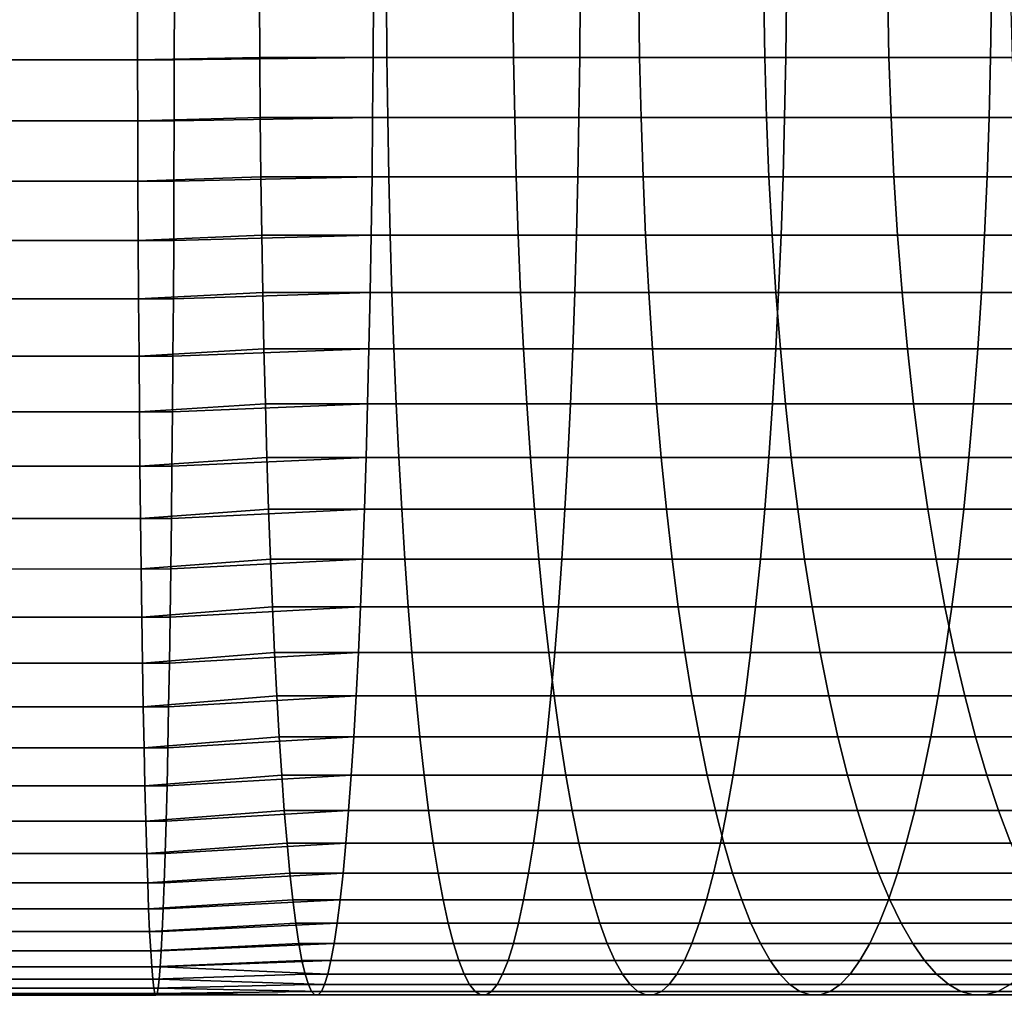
# Model space of a CAD drawing. Header units: metres. Extents: x -244 to 24, y -123 to 0.
# Tile 98 of 146: x -51 to -40, y -41 to -30. Entities that reach past the tile are written whole.
import ezdxf

# ---------------------------------------------------------------- set-up
doc = ezdxf.new("R2010")
doc.units = ezdxf.units.M
doc.layers.add('solid_10_231_103_000', color=7, linetype='CONTINUOUS')

msp = doc.modelspace()

# ---------------------------------------------------------------- linework, layer by layer
at = {"layer": 'solid_10_231_103_000'}
for points in [[(-135.208008, -30.39323, 200.331894), (-135.209076, -29.697411, 200.271011), (-49.336452, -29.697739, 198.772125), (-49.335392, -30.393114, 198.832962)], [(-134.790924, -29.697411, 224.226807), (-134.791992, -30.39323, 224.165924), (-48.919369, -30.393114, 222.667038), (-48.918304, -29.697739, 222.727875)], [(-49.335392, -30.393114, 198.832962), (-49.336452, -29.697739, 198.772125), (-47.953175, -29.685066, 198.722046), (-47.950016, -30.367897, 198.780609)], [(-48.919369, -30.393114, 222.667038), (-46.666374, -30.367897, 222.5896), (-46.663216, -29.685066, 222.648163), (-48.918304, -29.697739, 222.727875)], [(-47.950016, -30.367897, 198.780609), (-47.953175, -29.685066, 198.722046), (-46.515217, -29.685066, 198.617142), (-46.509842, -30.367897, 198.675552)], [(-46.663216, -29.685066, 222.648163), (-46.666374, -30.367897, 222.5896), (-44.324398, -30.367897, 222.418747), (-44.319023, -29.685066, 222.477142)], [(-46.509842, -30.367897, 198.675552), (-46.515217, -29.685066, 198.617142), (-45.082272, -29.685066, 198.457794), (-45.074684, -30.367897, 198.515945)], [(-45.074684, -30.367897, 198.515945), (-45.082272, -29.685066, 198.457794), (-43.656395, -29.685066, 198.244232), (-43.64661, -30.367897, 198.302063)], [(-44.319023, -29.685066, 222.477142), (-44.324398, -30.367897, 222.418747), (-41.990585, -30.367897, 222.15921), (-41.982998, -29.685066, 222.217361)], [(-43.64661, -30.367897, 198.302063), (-43.656395, -29.685066, 198.244232), (-42.239643, -29.685066, 197.976761), (-42.227673, -30.367897, 198.03418)], [(-42.227673, -30.367897, 198.03418), (-42.239643, -29.685066, 197.976761), (-40.834053, -29.685066, 197.655762), (-40.819912, -30.367897, 197.712677)], [(-41.982998, -29.685066, 222.217361), (-41.990585, -30.367897, 222.15921), (-39.668289, -30.367897, 221.811386), (-39.658504, -29.685066, 221.869217)], [(-40.819912, -30.367897, 197.712677), (-40.834053, -29.685066, 197.655762), (-39.441643, -29.685066, 197.281708), (-39.425354, -30.367897, 197.338043)], [(-39.658504, -29.685066, 221.869217), (-39.668289, -30.367897, 221.811386), (-37.360851, -30.367897, 221.375748), (-37.348881, -29.685066, 221.433167)], [(-135.206253, -31.084146, 200.43309), (-135.208008, -30.39323, 200.331894), (-49.335392, -30.393114, 198.832962), (-49.333626, -31.083778, 198.934113)], [(-134.793747, -31.084146, 224.064743), (-48.921131, -31.083778, 222.565887), (-48.919369, -30.393114, 222.667038), (-134.791992, -30.39323, 224.165924)], [(-49.333626, -31.083778, 198.934113), (-49.335392, -30.393114, 198.832962), (-47.950016, -30.367897, 198.780609), (-47.944767, -31.046267, 198.878006)], [(-48.921131, -31.083778, 222.565887), (-46.671623, -31.046267, 222.492203), (-46.666374, -30.367897, 222.5896), (-48.919369, -30.393114, 222.667038)], [(-47.944767, -31.046267, 198.878006), (-47.950016, -30.367897, 198.780609), (-46.509842, -30.367897, 198.675552), (-46.5009, -31.046267, 198.772675)], [(-46.666374, -30.367897, 222.5896), (-46.671623, -31.046267, 222.492203), (-44.333336, -31.046267, 222.321625), (-44.324398, -30.367897, 222.418747)], [(-46.5009, -31.046267, 198.772675), (-46.509842, -30.367897, 198.675552), (-45.074684, -30.367897, 198.515945), (-45.062069, -31.046267, 198.612671)], [(-45.062069, -31.046267, 198.612671), (-45.074684, -30.367897, 198.515945), (-43.64661, -30.367897, 198.302063), (-43.630337, -31.046267, 198.398224)], [(-44.324398, -30.367897, 222.418747), (-44.333336, -31.046267, 222.321625), (-42.003201, -31.046267, 222.0625), (-41.990585, -30.367897, 222.15921)], [(-43.630337, -31.046267, 198.398224), (-43.64661, -30.367897, 198.302063), (-42.227673, -30.367897, 198.03418), (-42.207764, -31.046267, 198.129654)], [(-42.207764, -31.046267, 198.129654), (-42.227673, -30.367897, 198.03418), (-40.819912, -30.367897, 197.712677), (-40.796398, -31.046267, 197.807343)], [(-41.990585, -30.367897, 222.15921), (-42.003201, -31.046267, 222.0625), (-39.684563, -31.046267, 221.71521), (-39.668289, -30.367897, 221.811386)], [(-40.796398, -31.046267, 197.807343), (-40.819912, -30.367897, 197.712677), (-39.425354, -30.367897, 197.338043), (-39.39827, -31.046267, 197.431747)], [(-39.668289, -30.367897, 221.811386), (-39.684563, -31.046267, 221.71521), (-37.38076, -31.046267, 221.280273), (-37.360851, -30.367897, 221.375748)], [(-135.203781, -31.767363, 200.574142), (-135.206253, -31.084146, 200.43309), (-49.333626, -31.083778, 198.934113), (-49.331161, -31.767391, 199.075241)], [(-134.796219, -31.767363, 223.923676), (-48.923595, -31.767391, 222.424759), (-48.921131, -31.083778, 222.565887), (-134.793747, -31.084146, 224.064743)], [(-49.331161, -31.767391, 199.075241), (-49.333626, -31.083778, 198.934113), (-47.944767, -31.046267, 198.878006), (-47.937439, -31.71796, 199.013916)], [(-48.923595, -31.767391, 222.424759), (-46.678951, -31.71796, 222.356293), (-46.671623, -31.046267, 222.492203), (-48.921131, -31.083778, 222.565887)], [(-47.937439, -31.71796, 199.013916), (-47.944767, -31.046267, 198.878006), (-46.5009, -31.046267, 198.772675), (-46.488426, -31.71796, 198.908203)], [(-46.671623, -31.046267, 222.492203), (-46.678951, -31.71796, 222.356293), (-44.345814, -31.71796, 222.186081), (-44.333336, -31.046267, 222.321625)], [(-46.488426, -31.71796, 198.908203), (-46.5009, -31.046267, 198.772675), (-45.062069, -31.046267, 198.612671), (-45.044464, -31.71796, 198.747635)], [(-45.044464, -31.71796, 198.747635), (-45.062069, -31.046267, 198.612671), (-43.630337, -31.046267, 198.398224), (-43.607628, -31.71796, 198.532425)], [(-44.333336, -31.046267, 222.321625), (-44.345814, -31.71796, 222.186081), (-42.020805, -31.71796, 221.927536), (-42.003201, -31.046267, 222.0625)], [(-43.607628, -31.71796, 198.532425), (-43.630337, -31.046267, 198.398224), (-42.207764, -31.046267, 198.129654), (-42.179985, -31.71796, 198.262894)], [(-42.179985, -31.71796, 198.262894), (-42.207764, -31.046267, 198.129654), (-40.796398, -31.046267, 197.807343), (-40.763588, -31.71796, 197.939423)], [(-42.003201, -31.046267, 222.0625), (-42.020805, -31.71796, 221.927536), (-39.707272, -31.71796, 221.581024), (-39.684563, -31.046267, 221.71521)], [(-40.763588, -31.71796, 197.939423), (-40.796398, -31.046267, 197.807343), (-39.39827, -31.046267, 197.431747), (-39.360474, -31.71796, 197.562485)], [(-39.684563, -31.046267, 221.71521), (-39.707272, -31.71796, 221.581024), (-37.408539, -31.71796, 221.147034), (-37.38076, -31.046267, 221.280273)], [(-135.200638, -32.441116, 200.754639), (-135.203781, -31.767363, 200.574142), (-49.331161, -31.767391, 199.075241), (-49.328011, -32.441639, 199.255875)], [(-134.796219, -31.767363, 223.923676), (-134.799362, -32.441116, 223.743195), (-48.92675, -32.441639, 222.244125), (-48.923595, -31.767391, 222.424759)], [(-49.328011, -32.441639, 199.255875), (-49.331161, -31.767391, 199.075241), (-47.937439, -31.71796, 199.013916), (-47.928059, -32.380791, 199.187881)], [(-48.92675, -32.441639, 222.244125), (-46.688332, -32.380791, 222.182327), (-46.678951, -31.71796, 222.356293), (-48.923595, -31.767391, 222.424759)], [(-47.928059, -32.380791, 199.187881), (-47.937439, -31.71796, 199.013916), (-46.488426, -31.71796, 198.908203), (-46.472458, -32.380791, 199.081696)], [(-46.678951, -31.71796, 222.356293), (-46.688332, -32.380791, 222.182327), (-44.361782, -32.380791, 222.012589), (-44.345814, -31.71796, 222.186081)], [(-46.472458, -32.380791, 199.081696), (-46.488426, -31.71796, 198.908203), (-45.044464, -31.71796, 198.747635), (-45.021927, -32.380791, 198.920395)], [(-45.021927, -32.380791, 198.920395), (-45.044464, -31.71796, 198.747635), (-43.607628, -31.71796, 198.532425), (-43.578556, -32.380791, 198.704208)], [(-44.345814, -31.71796, 222.186081), (-44.361782, -32.380791, 222.012589), (-42.043339, -32.380791, 221.754776), (-42.020805, -31.71796, 221.927536)], [(-43.578556, -32.380791, 198.704208), (-43.607628, -31.71796, 198.532425), (-42.179985, -31.71796, 198.262894), (-42.144421, -32.380791, 198.433456)], [(-42.144421, -32.380791, 198.433456), (-42.179985, -31.71796, 198.262894), (-40.763588, -31.71796, 197.939423), (-40.721584, -32.380791, 198.108521)], [(-42.020805, -31.71796, 221.927536), (-42.043339, -32.380791, 221.754776), (-39.73634, -32.380791, 221.409241), (-39.707272, -31.71796, 221.581024)], [(-40.721584, -32.380791, 198.108521), (-40.763588, -31.71796, 197.939423), (-39.360474, -31.71796, 197.562485), (-39.312088, -32.380791, 197.729858)], [(-39.707272, -31.71796, 221.581024), (-39.73634, -32.380791, 221.409241), (-37.444103, -32.380791, 220.976471), (-37.408539, -31.71796, 221.147034)], [(-135.196793, -33.104465, 200.974411), (-135.200638, -32.441116, 200.754639), (-49.328011, -32.441639, 199.255875), (-49.324177, -33.10424, 199.475403)], [(-134.799362, -32.441116, 223.743195), (-134.803207, -33.104465, 223.523422), (-48.93058, -33.10424, 222.024597), (-48.92675, -32.441639, 222.244125)], [(-49.324177, -33.10424, 199.475403), (-49.328011, -32.441639, 199.255875), (-47.928059, -32.380791, 199.187881), (-47.916656, -33.032593, 199.399368)], [(-48.93058, -33.10424, 222.024597), (-46.699734, -33.032593, 221.97084), (-46.688332, -32.380791, 222.182327), (-48.92675, -32.441639, 222.244125)], [(-47.916656, -33.032593, 199.399368), (-47.928059, -32.380791, 199.187881), (-46.472458, -32.380791, 199.081696), (-46.453045, -33.032593, 199.292587)], [(-46.688332, -32.380791, 222.182327), (-46.699734, -33.032593, 221.97084), (-44.381191, -33.032593, 221.801697), (-44.361782, -32.380791, 222.012589)], [(-46.453045, -33.032593, 199.292587), (-46.472458, -32.380791, 199.081696), (-45.021927, -32.380791, 198.920395), (-44.994534, -33.032593, 199.130402)], [(-44.994534, -33.032593, 199.130402), (-45.021927, -32.380791, 198.920395), (-43.578556, -32.380791, 198.704208), (-43.543221, -33.032593, 198.913025)], [(-44.361782, -32.380791, 222.012589), (-44.381191, -33.032593, 221.801697), (-42.070732, -33.032593, 221.544769), (-42.043339, -32.380791, 221.754776)], [(-43.543221, -33.032593, 198.913025), (-43.578556, -32.380791, 198.704208), (-42.144421, -32.380791, 198.433456), (-42.101192, -33.032593, 198.640778)], [(-42.101192, -33.032593, 198.640778), (-42.144421, -32.380791, 198.433456), (-40.721584, -32.380791, 198.108521), (-40.670525, -33.032593, 198.314056)], [(-42.043339, -32.380791, 221.754776), (-42.070732, -33.032593, 221.544769), (-39.771679, -33.032593, 221.200424), (-39.73634, -32.380791, 221.409241)], [(-40.670525, -33.032593, 198.314056), (-40.721584, -32.380791, 198.108521), (-39.312088, -32.380791, 197.729858), (-39.253273, -33.032593, 197.933319)], [(-39.73634, -32.380791, 221.409241), (-39.771679, -33.032593, 221.200424), (-37.487331, -33.032593, 220.76915), (-37.444103, -32.380791, 220.976471)], [(-135.192291, -33.753414, 201.232208), (-135.196793, -33.104465, 200.974411), (-49.324177, -33.10424, 199.475403), (-49.319679, -33.752956, 199.733078)], [(-134.807709, -33.753414, 223.265625), (-48.935078, -33.752956, 221.766922), (-48.93058, -33.10424, 222.024597), (-134.803207, -33.104465, 223.523422)], [(-49.319679, -33.752956, 199.733078), (-49.324177, -33.10424, 199.475403), (-47.916656, -33.032593, 199.399368), (-47.903271, -33.671242, 199.647644)], [(-48.935078, -33.752956, 221.766922), (-46.71312, -33.671242, 221.722565), (-46.699734, -33.032593, 221.97084), (-48.93058, -33.10424, 222.024597)], [(-47.903271, -33.671242, 199.647644), (-47.916656, -33.032593, 199.399368), (-46.453045, -33.032593, 199.292587), (-46.430256, -33.671242, 199.540192)], [(-46.699734, -33.032593, 221.97084), (-46.71312, -33.671242, 221.722565), (-44.403984, -33.671242, 221.554092), (-44.381191, -33.032593, 221.801697)], [(-46.430256, -33.671242, 199.540192), (-46.453045, -33.032593, 199.292587), (-44.994534, -33.032593, 199.130402), (-44.962372, -33.671242, 199.376953)], [(-44.962372, -33.671242, 199.376953), (-44.994534, -33.032593, 199.130402), (-43.543221, -33.032593, 198.913025), (-43.501736, -33.671242, 199.158188)], [(-44.381191, -33.032593, 221.801697), (-44.403984, -33.671242, 221.554092), (-42.102894, -33.671242, 221.298203), (-42.070732, -33.032593, 221.544769)], [(-43.501736, -33.671242, 199.158188), (-43.543221, -33.032593, 198.913025), (-42.101192, -33.032593, 198.640778), (-42.050442, -33.671242, 198.884186)], [(-42.070732, -33.032593, 221.544769), (-42.102894, -33.671242, 221.298203), (-39.813164, -33.671242, 220.955261), (-39.771679, -33.032593, 221.200424)], [(-42.050442, -33.671242, 198.884186), (-42.101192, -33.032593, 198.640778), (-40.670525, -33.032593, 198.314056), (-40.61058, -33.671242, 198.555359)], [(-40.61058, -33.671242, 198.555359), (-40.670525, -33.032593, 198.314056), (-39.253273, -33.032593, 197.933319), (-39.184223, -33.671242, 198.17218)], [(-39.771679, -33.032593, 221.200424), (-39.813164, -33.671242, 220.955261), (-37.538082, -33.671242, 220.525742), (-37.487331, -33.032593, 220.76915)], [(-49.314533, -34.38559, 200.028046), (-49.319679, -33.752956, 199.733078), (-47.903271, -33.671242, 199.647644), (-47.887943, -34.294655, 199.931946)], [(-48.940228, -34.38559, 221.471954), (-46.728447, -34.294655, 221.438263), (-46.71312, -33.671242, 221.722565), (-48.935078, -33.752956, 221.766922)], [(-47.887943, -34.294655, 199.931946), (-47.903271, -33.671242, 199.647644), (-46.430256, -33.671242, 199.540192), (-46.40416, -34.294655, 199.8237)], [(-46.71312, -33.671242, 221.722565), (-46.728447, -34.294655, 221.438263), (-44.430077, -34.294655, 221.270599), (-44.403984, -33.671242, 221.554092)], [(-46.40416, -34.294655, 199.8237), (-46.430256, -33.671242, 199.540192), (-44.962372, -33.671242, 199.376953), (-44.925549, -34.294655, 199.659271)], [(-44.925549, -34.294655, 199.659271), (-44.962372, -33.671242, 199.376953), (-43.501736, -33.671242, 199.158188), (-43.454231, -34.294655, 199.438889)], [(-44.403984, -33.671242, 221.554092), (-44.430077, -34.294655, 221.270599), (-42.139721, -34.294655, 221.0159), (-42.102894, -33.671242, 221.298203)], [(-43.454231, -34.294655, 199.438889), (-43.501736, -33.671242, 199.158188), (-42.050442, -33.671242, 198.884186), (-41.992329, -34.294655, 199.162903)], [(-42.102894, -33.671242, 221.298203), (-42.139721, -34.294655, 221.0159), (-39.860668, -34.294655, 220.674545), (-39.813164, -33.671242, 220.955261)], [(-41.992329, -34.294655, 199.162903), (-42.050442, -33.671242, 198.884186), (-40.61058, -33.671242, 198.555359), (-40.541943, -34.294655, 198.831665)], [(-40.541943, -34.294655, 198.831665), (-40.61058, -33.671242, 198.555359), (-39.184223, -33.671242, 198.17218), (-39.105156, -34.294655, 198.445694)], [(-39.813164, -33.671242, 220.955261), (-39.860668, -34.294655, 220.674545), (-37.596195, -34.294655, 220.247025), (-37.538082, -33.671242, 220.525742)], [(-135.187149, -34.385479, 201.526886), (-135.192291, -33.753414, 201.232208), (-49.319679, -33.752956, 199.733078), (-49.314533, -34.38559, 200.028046)], [(-134.807709, -33.753414, 223.265625), (-134.812851, -34.385479, 222.970932), (-48.940228, -34.38559, 221.471954), (-48.935078, -33.752956, 221.766922)], [(-49.30875, -35, 200.359283), (-49.314533, -34.38559, 200.028046), (-47.887943, -34.294655, 199.931946), (-47.870728, -34.900795, 200.251312)], [(-48.946011, -35, 221.140717), (-46.745663, -34.900795, 221.118912), (-46.728447, -34.294655, 221.438263), (-48.940228, -34.38559, 221.471954)], [(-47.870728, -34.900795, 200.251312), (-47.887943, -34.294655, 199.931946), (-46.40416, -34.294655, 199.8237), (-46.374844, -34.900795, 200.142181)], [(-46.728447, -34.294655, 221.438263), (-46.745663, -34.900795, 221.118912), (-44.459393, -34.900795, 220.952118), (-44.430077, -34.294655, 221.270599)], [(-46.374844, -34.900795, 200.142181), (-46.40416, -34.294655, 199.8237), (-44.925549, -34.294655, 199.659271), (-44.884178, -34.900795, 199.97641)], [(-44.884178, -34.900795, 199.97641), (-44.925549, -34.294655, 199.659271), (-43.454231, -34.294655, 199.438889), (-43.400867, -34.900795, 199.754242)], [(-44.430077, -34.294655, 221.270599), (-44.459393, -34.900795, 220.952118), (-42.181091, -34.900795, 220.698761), (-42.139721, -34.294655, 221.0159)], [(-43.400867, -34.900795, 199.754242), (-43.454231, -34.294655, 199.438889), (-41.992329, -34.294655, 199.162903), (-41.927048, -34.900795, 199.475998)], [(-42.139721, -34.294655, 221.0159), (-42.181091, -34.900795, 220.698761), (-39.914032, -34.900795, 220.359207), (-39.860668, -34.294655, 220.674545)], [(-41.927048, -34.900795, 199.475998), (-41.992329, -34.294655, 199.162903), (-40.541943, -34.294655, 198.831665), (-40.464836, -34.900795, 199.142059)], [(-40.464836, -34.900795, 199.142059), (-40.541943, -34.294655, 198.831665), (-39.105156, -34.294655, 198.445694), (-39.016338, -34.900795, 198.752945)], [(-39.860668, -34.294655, 220.674545), (-39.914032, -34.900795, 220.359207), (-37.661476, -34.900795, 219.933929), (-37.596195, -34.294655, 220.247025)], [(-135.187149, -34.385479, 201.526886), (-49.314533, -34.38559, 200.028046), (-49.30875, -35, 200.359283), (-135.181381, -34.999577, 201.857971)], [(-134.812851, -34.385479, 222.970932), (-134.818619, -34.999577, 222.639862), (-48.946011, -35, 221.140717), (-48.940228, -34.38559, 221.471954)], [(-49.302357, -35.594109, 200.725677), (-49.30875, -35, 200.359283), (-47.870728, -34.900795, 200.251312), (-47.851673, -35.48769, 200.604706)], [(-48.952404, -35.594109, 220.774323), (-46.764717, -35.48769, 220.765503), (-46.745663, -34.900795, 221.118912), (-48.946011, -35, 221.140717)], [(-47.851673, -35.48769, 200.604706), (-47.870728, -34.900795, 200.251312), (-46.374844, -34.900795, 200.142181), (-46.342407, -35.48769, 200.494598)], [(-46.745663, -34.900795, 221.118912), (-46.764717, -35.48769, 220.765503), (-44.491833, -35.48769, 220.599686), (-44.459393, -34.900795, 220.952118)], [(-46.342407, -35.48769, 200.494598), (-46.374844, -34.900795, 200.142181), (-44.884178, -34.900795, 199.97641), (-44.838402, -35.48769, 200.327347)], [(-44.838402, -35.48769, 200.327347), (-44.884178, -34.900795, 199.97641), (-43.400867, -34.900795, 199.754242), (-43.341816, -35.48769, 200.103195)], [(-44.459393, -34.900795, 220.952118), (-44.491833, -35.48769, 220.599686), (-42.226868, -35.48769, 220.347824), (-42.181091, -34.900795, 220.698761)], [(-43.341816, -35.48769, 200.103195), (-43.400867, -34.900795, 199.754242), (-41.927048, -34.900795, 199.475998), (-41.854809, -35.48769, 199.822449)], [(-42.181091, -34.900795, 220.698761), (-42.226868, -35.48769, 220.347824), (-39.97308, -35.48769, 220.010254), (-39.914032, -34.900795, 220.359207)], [(-41.854809, -35.48769, 199.822449), (-41.927048, -34.900795, 199.475998), (-40.464836, -34.900795, 199.142059), (-40.379513, -35.48769, 199.485535)], [(-40.379513, -35.48769, 199.485535), (-40.464836, -34.900795, 199.142059), (-39.016338, -34.900795, 198.752945), (-38.918053, -35.48769, 199.092926)], [(-39.914032, -34.900795, 220.359207), (-39.97308, -35.48769, 220.010254), (-37.733715, -35.48769, 219.587479), (-37.661476, -34.900795, 219.933929)], [(-135.174973, -35.594227, 202.22467), (-135.181381, -34.999577, 201.857971), (-49.30875, -35, 200.359283), (-49.302357, -35.594109, 200.725677)], [(-134.818619, -34.999577, 222.639862), (-134.825027, -35.594227, 222.273163), (-48.952404, -35.594109, 220.774323), (-48.946011, -35, 221.140717)], [(-135.167984, -36.166317, 202.625214), (-135.174973, -35.594227, 202.22467), (-49.302357, -35.594109, 200.725677), (-49.295368, -36.165905, 201.125992)], [(-134.832016, -36.166317, 221.87262), (-48.959393, -36.165905, 220.374008), (-48.952404, -35.594109, 220.774323), (-134.825027, -35.594227, 222.273163)], [(-49.295368, -36.165905, 201.125992), (-49.302357, -35.594109, 200.725677), (-47.851673, -35.48769, 200.604706), (-47.830849, -36.053425, 200.990982)], [(-48.959393, -36.165905, 220.374008), (-46.785542, -36.053425, 220.379227), (-46.764717, -35.48769, 220.765503), (-48.952404, -35.594109, 220.774323)], [(-47.830849, -36.053425, 200.990982), (-47.851673, -35.48769, 200.604706), (-46.342407, -35.48769, 200.494598), (-46.30695, -36.053425, 200.879807)], [(-46.764717, -35.48769, 220.765503), (-46.785542, -36.053425, 220.379227), (-44.52729, -36.053425, 220.214478), (-44.491833, -35.48769, 220.599686)], [(-46.30695, -36.053425, 200.879807), (-46.342407, -35.48769, 200.494598), (-44.838402, -35.48769, 200.327347), (-44.788364, -36.053425, 200.710938)], [(-44.788364, -36.053425, 200.710938), (-44.838402, -35.48769, 200.327347), (-43.341816, -35.48769, 200.103195), (-43.277271, -36.053425, 200.484604)], [(-44.491833, -35.48769, 220.599686), (-44.52729, -36.053425, 220.214478), (-42.276905, -36.053425, 219.964233), (-42.226868, -35.48769, 220.347824)], [(-43.277271, -36.053425, 200.484604), (-43.341816, -35.48769, 200.103195), (-41.854809, -35.48769, 199.822449), (-41.775848, -36.053425, 200.201141)], [(-42.226868, -35.48769, 220.347824), (-42.276905, -36.053425, 219.964233), (-40.037624, -36.053425, 219.62883), (-39.97308, -35.48769, 220.010254)], [(-41.775848, -36.053425, 200.201141), (-41.854809, -35.48769, 199.822449), (-40.379513, -35.48769, 199.485535), (-40.286255, -36.053425, 199.860962)], [(-40.286255, -36.053425, 199.860962), (-40.379513, -35.48769, 199.485535), (-38.918053, -35.48769, 199.092926), (-38.810627, -36.053425, 199.464554)], [(-39.97308, -35.48769, 220.010254), (-40.037624, -36.053425, 219.62883), (-37.812675, -36.053425, 219.208786), (-37.733715, -35.48769, 219.587479)], [(-49.287811, -36.713451, 201.558868), (-49.295368, -36.165905, 201.125992), (-47.830849, -36.053425, 200.990982), (-47.808315, -36.596149, 201.408875)], [(-48.966949, -36.713451, 219.941132), (-46.808075, -36.596149, 219.961334), (-46.785542, -36.053425, 220.379227), (-48.959393, -36.165905, 220.374008)], [(-47.808315, -36.596149, 201.408875), (-47.830849, -36.053425, 200.990982), (-46.30695, -36.053425, 200.879807), (-46.268593, -36.596149, 201.296555)], [(-46.785542, -36.053425, 220.379227), (-46.808075, -36.596149, 219.961334), (-44.565647, -36.596149, 219.797745), (-44.52729, -36.053425, 220.214478)], [(-46.268593, -36.596149, 201.296555), (-46.30695, -36.053425, 200.879807), (-44.788364, -36.053425, 200.710938), (-44.73423, -36.596149, 201.125916)], [(-44.73423, -36.596149, 201.125916), (-44.788364, -36.053425, 200.710938), (-43.277271, -36.053425, 200.484604), (-43.207443, -36.596149, 200.897247)], [(-44.52729, -36.053425, 220.214478), (-44.565647, -36.596149, 219.797745), (-42.331036, -36.596149, 219.54924), (-42.276905, -36.053425, 219.964233)], [(-43.207443, -36.596149, 200.897247), (-43.277271, -36.053425, 200.484604), (-41.775848, -36.053425, 200.201141), (-41.690426, -36.596149, 200.61084)], [(-42.276905, -36.053425, 219.964233), (-42.331036, -36.596149, 219.54924), (-40.107452, -36.596149, 219.216202), (-40.037624, -36.053425, 219.62883)], [(-41.690426, -36.596149, 200.61084), (-41.775848, -36.053425, 200.201141), (-40.286255, -36.053425, 199.860962), (-40.18536, -36.596149, 200.26712)], [(-40.18536, -36.596149, 200.26712), (-40.286255, -36.053425, 199.860962), (-38.810627, -36.053425, 199.464554), (-38.694405, -36.596149, 199.866592)], [(-40.037624, -36.053425, 219.62883), (-40.107452, -36.596149, 219.216202), (-37.898098, -36.596149, 218.799088), (-37.812675, -36.053425, 219.208786)], [(-135.160431, -36.713215, 203.057571), (-135.167984, -36.166317, 202.625214), (-49.295368, -36.165905, 201.125992), (-49.287811, -36.713451, 201.558868)], [(-134.832016, -36.166317, 221.87262), (-134.839569, -36.713215, 221.440262), (-48.966949, -36.713451, 219.941132), (-48.959393, -36.165905, 220.374008)], [(-49.279713, -37.234901, 202.022842), (-49.287811, -36.713451, 201.558868), (-47.808315, -36.596149, 201.408875), (-47.784153, -37.114098, 201.857025)], [(-48.975048, -37.234901, 219.477158), (-46.832237, -37.114098, 219.513184), (-46.808075, -36.596149, 219.961334), (-48.966949, -36.713451, 219.941132)], [(-47.784153, -37.114098, 201.857025), (-47.808315, -36.596149, 201.408875), (-46.268593, -36.596149, 201.296555), (-46.227455, -37.114098, 201.743469)], [(-46.808075, -36.596149, 219.961334), (-46.832237, -37.114098, 219.513184), (-44.606785, -37.114098, 219.35083), (-44.565647, -36.596149, 219.797745)], [(-46.227455, -37.114098, 201.743469), (-46.268593, -36.596149, 201.296555), (-44.73423, -36.596149, 201.125916), (-44.676182, -37.114098, 201.570953)], [(-44.676182, -37.114098, 201.570953), (-44.73423, -36.596149, 201.125916), (-43.207443, -36.596149, 200.897247), (-43.132561, -37.114098, 201.339752)], [(-44.565647, -36.596149, 219.797745), (-44.606785, -37.114098, 219.35083), (-42.389088, -37.114098, 219.104202), (-42.331036, -36.596149, 219.54924)], [(-43.132561, -37.114098, 201.339752), (-43.207443, -36.596149, 200.897247), (-41.690426, -36.596149, 200.61084), (-41.59882, -37.114098, 201.050201)], [(-42.331036, -36.596149, 219.54924), (-42.389088, -37.114098, 219.104202), (-40.182339, -37.114098, 218.773682), (-40.107452, -36.596149, 219.216202)], [(-41.59882, -37.114098, 201.050201), (-41.690426, -36.596149, 200.61084), (-40.18536, -36.596149, 200.26712), (-40.077156, -37.114098, 200.702698)], [(-40.077156, -37.114098, 200.702698), (-40.18536, -36.596149, 200.26712), (-38.694405, -36.596149, 199.866592), (-38.569767, -37.114098, 200.297745)], [(-40.107452, -36.596149, 219.216202), (-40.182339, -37.114098, 218.773682), (-37.989704, -37.114098, 218.359726), (-37.898098, -36.596149, 218.799088)], [(-135.160431, -36.713215, 203.057571), (-49.287811, -36.713451, 201.558868), (-49.279713, -37.234901, 202.022842), (-135.152328, -37.234699, 203.521591)], [(-134.839569, -36.713215, 221.440262), (-134.847672, -37.234699, 220.976242), (-48.975048, -37.234901, 219.477158), (-48.966949, -36.713451, 219.941132)], [(-49.271099, -37.728485, 202.516357), (-49.279713, -37.234901, 202.022842), (-47.784153, -37.114098, 201.857025), (-47.758438, -37.605583, 202.333984)], [(-48.983662, -37.728485, 218.983643), (-46.857952, -37.605583, 219.036224), (-46.832237, -37.114098, 219.513184), (-48.975048, -37.234901, 219.477158)], [(-47.758438, -37.605583, 202.333984), (-47.784153, -37.114098, 201.857025), (-46.227455, -37.114098, 201.743469), (-46.183674, -37.605583, 202.219101)], [(-46.832237, -37.114098, 219.513184), (-46.857952, -37.605583, 219.036224), (-44.650562, -37.605583, 218.875183), (-44.606785, -37.114098, 219.35083)], [(-46.183674, -37.605583, 202.219101), (-46.227455, -37.114098, 201.743469), (-44.676182, -37.114098, 201.570953), (-44.614399, -37.605583, 202.044586)], [(-44.614399, -37.605583, 202.044586), (-44.676182, -37.114098, 201.570953), (-43.132561, -37.114098, 201.339752), (-43.052868, -37.605583, 201.810699)], [(-44.606785, -37.114098, 219.35083), (-44.650562, -37.605583, 218.875183), (-42.450871, -37.605583, 218.630569), (-42.389088, -37.114098, 219.104202)], [(-43.052868, -37.605583, 201.810699), (-43.132561, -37.114098, 201.339752), (-41.59882, -37.114098, 201.050201), (-41.501324, -37.605583, 201.517792)], [(-42.389088, -37.114098, 219.104202), (-42.450871, -37.605583, 218.630569), (-40.262032, -37.605583, 218.302734), (-40.182339, -37.114098, 218.773682)], [(-41.501324, -37.605583, 201.517792), (-41.59882, -37.114098, 201.050201), (-40.077156, -37.114098, 200.702698), (-39.962006, -37.605583, 201.166245)], [(-40.182339, -37.114098, 218.773682), (-40.262032, -37.605583, 218.302734), (-38.0872, -37.605583, 217.892136), (-37.989704, -37.114098, 218.359726)], [(-39.962006, -37.605583, 201.166245), (-40.077156, -37.114098, 200.702698), (-38.569767, -37.114098, 200.297745), (-38.437122, -37.605583, 200.756592)], [(-135.143723, -37.728653, 204.015472), (-135.152328, -37.234699, 203.521591), (-49.279713, -37.234901, 202.022842), (-49.271099, -37.728485, 202.516357)], [(-134.847672, -37.234699, 220.976242), (-134.856277, -37.728653, 220.482361), (-48.983662, -37.728485, 218.983643), (-48.975048, -37.234901, 219.477158)], [(-49.261997, -38.192532, 203.03772), (-49.271099, -37.728485, 202.516357), (-47.758438, -37.605583, 202.333984), (-47.731258, -38.068996, 202.838165)], [(-48.99276, -38.192532, 218.46228), (-46.885132, -38.068996, 218.532043), (-46.857952, -37.605583, 219.036224), (-48.983662, -37.728485, 218.983643)], [(-47.731258, -38.068996, 202.838165), (-47.758438, -37.605583, 202.333984), (-46.183674, -37.605583, 202.219101), (-46.137394, -38.068996, 202.721893)], [(-46.857952, -37.605583, 219.036224), (-46.885132, -38.068996, 218.532043), (-44.696842, -38.068996, 218.372391), (-44.650562, -37.605583, 218.875183)], [(-46.137394, -38.068996, 202.721893), (-46.183674, -37.605583, 202.219101), (-44.614399, -37.605583, 202.044586), (-44.549088, -38.068996, 202.545273)], [(-44.650562, -37.605583, 218.875183), (-44.696842, -38.068996, 218.372391), (-42.516182, -38.068996, 218.129898), (-42.450871, -37.605583, 218.630569)], [(-44.549088, -38.068996, 202.545273), (-44.614399, -37.605583, 202.044586), (-43.052868, -37.605583, 201.810699), (-42.96862, -38.068996, 202.308548)], [(-42.96862, -38.068996, 202.308548), (-43.052868, -37.605583, 201.810699), (-41.501324, -37.605583, 201.517792), (-41.398262, -38.068996, 202.01207)], [(-42.450871, -37.605583, 218.630569), (-42.516182, -38.068996, 218.129898), (-40.346279, -38.068996, 217.804886), (-40.262032, -37.605583, 218.302734)], [(-41.398262, -38.068996, 202.01207), (-41.501324, -37.605583, 201.517792), (-39.962006, -37.605583, 201.166245), (-39.840275, -38.068996, 201.656281)], [(-40.262032, -37.605583, 218.302734), (-40.346279, -38.068996, 217.804886), (-38.190262, -38.068996, 217.397858), (-38.0872, -37.605583, 217.892136)], [(-39.840275, -38.068996, 201.656281), (-39.962006, -37.605583, 201.166245), (-38.437122, -37.605583, 200.756592), (-38.296902, -38.068996, 201.241653)], [(-135.134613, -38.192745, 204.53688), (-135.143723, -37.728653, 204.015472), (-49.271099, -37.728485, 202.516357), (-49.261997, -38.192532, 203.03772)], [(-134.865387, -38.192745, 219.960953), (-48.99276, -38.192532, 218.46228), (-48.983662, -37.728485, 218.983643), (-134.856277, -37.728653, 220.482361)], [(-49.252441, -38.625477, 203.58519), (-49.261997, -38.192532, 203.03772), (-47.731258, -38.068996, 202.838165), (-47.702694, -38.502827, 203.36795)], [(-49.002316, -38.625477, 217.91481), (-46.913696, -38.502827, 218.002258), (-46.885132, -38.068996, 218.532043), (-48.99276, -38.192532, 218.46228)], [(-47.702694, -38.502827, 203.36795), (-47.731258, -38.068996, 202.838165), (-46.137394, -38.068996, 202.721893), (-46.088764, -38.502827, 203.250214)], [(-46.885132, -38.068996, 218.532043), (-46.913696, -38.502827, 218.002258), (-44.745472, -38.502827, 217.84407), (-44.696842, -38.068996, 218.372391)], [(-46.088764, -38.502827, 203.250214), (-46.137394, -38.068996, 202.721893), (-44.549088, -38.068996, 202.545273), (-44.480461, -38.502827, 203.071365)], [(-44.696842, -38.068996, 218.372391), (-44.745472, -38.502827, 217.84407), (-42.584805, -38.502827, 217.603806), (-42.516182, -38.068996, 218.129898)], [(-44.480461, -38.502827, 203.071365), (-44.549088, -38.068996, 202.545273), (-42.96862, -38.068996, 202.308548), (-42.880096, -38.502827, 202.831665)], [(-42.880096, -38.502827, 202.831665), (-42.96862, -38.068996, 202.308548), (-41.398262, -38.068996, 202.01207), (-41.28997, -38.502827, 202.531464)], [(-42.516182, -38.068996, 218.129898), (-42.584805, -38.502827, 217.603806), (-40.434803, -38.502827, 217.281769), (-40.346279, -38.068996, 217.804886)], [(-41.28997, -38.502827, 202.531464), (-41.398262, -38.068996, 202.01207), (-39.840275, -38.068996, 201.656281), (-39.712368, -38.502827, 202.171188)], [(-40.346279, -38.068996, 217.804886), (-40.434803, -38.502827, 217.281769), (-38.298553, -38.502827, 216.878464), (-38.190262, -38.068996, 217.397858)], [(-39.712368, -38.502827, 202.171188), (-39.840275, -38.068996, 201.656281), (-38.296902, -38.068996, 201.241653), (-38.149559, -38.502827, 201.751343)], [(-135.125076, -38.625168, 205.083679), (-135.134613, -38.192745, 204.53688), (-49.261997, -38.192532, 203.03772), (-49.252441, -38.625477, 203.58519)], [(-134.865387, -38.192745, 219.960953), (-134.874924, -38.625168, 219.414139), (-49.002316, -38.625477, 217.91481), (-48.99276, -38.192532, 218.46228)], [(-49.242462, -39.025852, 204.156891), (-49.252441, -38.625477, 203.58519), (-47.702694, -38.502827, 203.36795), (-47.672844, -38.905663, 203.921616)], [(-49.012295, -39.025852, 217.343109), (-46.943546, -38.905663, 217.448593), (-46.913696, -38.502827, 218.002258), (-49.002316, -38.625477, 217.91481)], [(-47.672844, -38.905663, 203.921616), (-47.702694, -38.502827, 203.36795), (-46.088764, -38.502827, 203.250214), (-46.037945, -38.905663, 203.802338)], [(-46.913696, -38.502827, 218.002258), (-46.943546, -38.905663, 217.448593), (-44.796291, -38.905663, 217.291946), (-44.745472, -38.502827, 217.84407)], [(-46.037945, -38.905663, 203.802338), (-46.088764, -38.502827, 203.250214), (-44.480461, -38.502827, 203.071365), (-44.408745, -38.905663, 203.62117)], [(-44.745472, -38.502827, 217.84407), (-44.796291, -38.905663, 217.291946), (-42.656525, -38.905663, 217.054001), (-42.584805, -38.502827, 217.603806)], [(-44.408745, -38.905663, 203.62117), (-44.480461, -38.502827, 203.071365), (-42.880096, -38.502827, 202.831665), (-42.787586, -38.905663, 203.378357)], [(-42.787586, -38.905663, 203.378357), (-42.880096, -38.502827, 202.831665), (-41.28997, -38.502827, 202.531464), (-41.176796, -38.905663, 203.074249)], [(-42.584805, -38.502827, 217.603806), (-42.656525, -38.905663, 217.054001), (-40.527313, -38.905663, 216.735092), (-40.434803, -38.502827, 217.281769)], [(-41.176796, -38.905663, 203.074249), (-41.28997, -38.502827, 202.531464), (-39.712368, -38.502827, 202.171188), (-39.578697, -38.905663, 202.70929)], [(-40.434803, -38.502827, 217.281769), (-40.527313, -38.905663, 216.735092), (-38.411728, -38.905663, 216.335678), (-38.298553, -38.502827, 216.878464)], [(-39.578697, -38.905663, 202.70929), (-39.712368, -38.502827, 202.171188), (-38.149559, -38.502827, 201.751343), (-37.995583, -38.905663, 202.283997)], [(-135.125076, -38.625168, 205.083679), (-49.252441, -38.625477, 203.58519), (-49.242462, -39.025852, 204.156891), (-135.115082, -39.025772, 205.655685)], [(-134.874924, -38.625168, 219.414139), (-134.884918, -39.025772, 218.842133), (-49.012295, -39.025852, 217.343109), (-49.002316, -38.625477, 217.91481)], [(-49.232094, -39.392303, 204.750916), (-49.242462, -39.025852, 204.156891), (-47.672844, -38.905663, 203.921616), (-47.641804, -39.276188, 204.497314)], [(-49.022667, -39.392303, 216.749084), (-46.974586, -39.276188, 216.872894), (-46.943546, -38.905663, 217.448593), (-49.012295, -39.025852, 217.343109)], [(-47.641804, -39.276188, 204.497314), (-47.672844, -38.905663, 203.921616), (-46.037945, -38.905663, 203.802338), (-45.9851, -39.276188, 204.376465)], [(-46.943546, -38.905663, 217.448593), (-46.974586, -39.276188, 216.872894), (-44.849136, -39.276188, 216.717834), (-44.796291, -38.905663, 217.291946)], [(-45.9851, -39.276188, 204.376465), (-46.037945, -38.905663, 203.802338), (-44.408745, -38.905663, 203.62117), (-44.334171, -39.276188, 204.192871)], [(-44.796291, -38.905663, 217.291946), (-44.849136, -39.276188, 216.717834), (-42.731098, -39.276188, 216.4823), (-42.656525, -38.905663, 217.054001)], [(-44.334171, -39.276188, 204.192871), (-44.408745, -38.905663, 203.62117), (-42.787586, -38.905663, 203.378357), (-42.691387, -39.276188, 203.946823)], [(-42.691387, -39.276188, 203.946823), (-42.787586, -38.905663, 203.378357), (-41.176796, -38.905663, 203.074249), (-41.059113, -39.276188, 203.638657)], [(-42.656525, -38.905663, 217.054001), (-42.731098, -39.276188, 216.4823), (-40.623512, -39.276188, 216.166626), (-40.527313, -38.905663, 216.735092)], [(-41.059113, -39.276188, 203.638657), (-41.176796, -38.905663, 203.074249), (-39.578697, -38.905663, 202.70929), (-39.439701, -39.276188, 203.268829)], [(-40.527313, -38.905663, 216.735092), (-40.623512, -39.276188, 216.166626), (-38.529411, -39.276188, 215.771271), (-38.411728, -38.905663, 216.335678)], [(-39.439701, -39.276188, 203.268829), (-39.578697, -38.905663, 202.70929), (-37.995583, -38.905663, 202.283997), (-37.835472, -39.276188, 202.83786)], [(-135.104706, -39.392529, 206.250244), (-135.115082, -39.025772, 205.655685), (-49.242462, -39.025852, 204.156891), (-49.232094, -39.392303, 204.750916)], [(-134.884918, -39.025772, 218.842133), (-134.895294, -39.392529, 218.247574), (-49.022667, -39.392303, 216.749084), (-49.012295, -39.025852, 217.343109)], [(-49.221371, -39.723591, 205.365234), (-49.232094, -39.392303, 204.750916), (-47.641804, -39.276188, 204.497314), (-47.609676, -39.613194, 205.093216)], [(-49.03339, -39.723591, 216.134766), (-47.006714, -39.613194, 216.276993), (-46.974586, -39.276188, 216.872894), (-49.022667, -39.392303, 216.749084)], [(-47.609676, -39.613194, 205.093216), (-47.641804, -39.276188, 204.497314), (-45.9851, -39.276188, 204.376465), (-45.930401, -39.613194, 204.970703)], [(-46.974586, -39.276188, 216.872894), (-47.006714, -39.613194, 216.276993), (-44.903835, -39.613194, 216.123581), (-44.849136, -39.276188, 216.717834)], [(-45.930401, -39.613194, 204.970703), (-45.9851, -39.276188, 204.376465), (-44.334171, -39.276188, 204.192871), (-44.256981, -39.613194, 204.784622)], [(-44.849136, -39.276188, 216.717834), (-44.903835, -39.613194, 216.123581), (-42.808289, -39.613194, 215.890549), (-42.731098, -39.276188, 216.4823)], [(-44.256981, -39.613194, 204.784622), (-44.334171, -39.276188, 204.192871), (-42.691387, -39.276188, 203.946823), (-42.591816, -39.613194, 204.535217)], [(-42.731098, -39.276188, 216.4823), (-42.808289, -39.613194, 215.890549), (-40.723083, -39.613194, 215.578232), (-40.623512, -39.276188, 216.166626)], [(-42.591816, -39.613194, 204.535217), (-42.691387, -39.276188, 203.946823), (-41.059113, -39.276188, 203.638657), (-40.937305, -39.613194, 204.222855)], [(-40.937305, -39.613194, 204.222855), (-41.059113, -39.276188, 203.638657), (-39.439701, -39.276188, 203.268829), (-39.29583, -39.613194, 203.847992)], [(-40.623512, -39.276188, 216.166626), (-40.723083, -39.613194, 215.578232), (-38.651218, -39.613194, 215.187073), (-38.529411, -39.276188, 215.771271)], [(-135.093994, -39.72366, 206.864258), (-135.104706, -39.392529, 206.250244), (-49.232094, -39.392303, 204.750916), (-49.221371, -39.723591, 205.365234)], [(-134.906006, -39.72366, 217.633575), (-49.03339, -39.723591, 216.134766), (-49.022667, -39.392303, 216.749084), (-134.895294, -39.392529, 218.247574)], [(-49.210331, -40.018593, 205.997772), (-49.221371, -39.723591, 205.365234), (-47.609676, -39.613194, 205.093216), (-47.576569, -39.915585, 205.707352)], [(-49.04443, -40.018593, 215.502228), (-47.039822, -39.915585, 215.662857), (-47.006714, -39.613194, 216.276993), (-49.03339, -39.723591, 216.134766)], [(-47.576569, -39.915585, 205.707352), (-47.609676, -39.613194, 205.093216), (-45.930401, -39.613194, 204.970703), (-45.874031, -39.915585, 205.583145)], [(-47.006714, -39.613194, 216.276993), (-47.039822, -39.915585, 215.662857), (-44.960209, -39.915585, 215.511139), (-44.903835, -39.613194, 216.123581)], [(-45.874031, -39.915585, 205.583145), (-45.930401, -39.613194, 204.970703), (-44.256981, -39.613194, 204.784622), (-44.177429, -39.915585, 205.394485)], [(-44.903835, -39.613194, 216.123581), (-44.960209, -39.915585, 215.511139), (-42.88784, -39.915585, 215.280685), (-42.808289, -39.613194, 215.890549)], [(-44.177429, -39.915585, 205.394485), (-44.256981, -39.613194, 204.784622), (-42.591816, -39.613194, 204.535217), (-42.489197, -39.915585, 205.141617)], [(-42.808289, -39.613194, 215.890549), (-42.88784, -39.915585, 215.280685), (-40.825699, -39.915585, 214.971817), (-40.723083, -39.613194, 215.578232)], [(-42.489197, -39.915585, 205.141617), (-42.591816, -39.613194, 204.535217), (-40.937305, -39.613194, 204.222855), (-40.811771, -39.915585, 204.824936)], [(-40.811771, -39.915585, 204.824936), (-40.937305, -39.613194, 204.222855), (-39.29583, -39.613194, 203.847992), (-39.147556, -39.915585, 204.44487)], [(-40.723083, -39.613194, 215.578232), (-40.825699, -39.915585, 214.971817), (-38.776752, -39.915585, 214.584991), (-38.651218, -39.613194, 215.187073)], [(-135.082962, -40.018387, 207.496216), (-135.093994, -39.72366, 206.864258), (-49.221371, -39.723591, 205.365234), (-49.210331, -40.018593, 205.997772)], [(-134.906006, -39.72366, 217.633575), (-134.917038, -40.018387, 217.001602), (-49.04443, -40.018593, 215.502228), (-49.03339, -39.723591, 216.134766)], [(-49.199009, -40.27631, 206.646378), (-49.210331, -40.018593, 205.997772), (-47.576569, -39.915585, 205.707352), (-47.54258, -40.182369, 206.337723)], [(-49.055752, -40.27631, 214.853622), (-47.073811, -40.182369, 215.032486), (-47.039822, -39.915585, 215.662857), (-49.04443, -40.018593, 215.502228)], [(-47.54258, -40.182369, 206.337723), (-47.576569, -39.915585, 205.707352), (-45.874031, -39.915585, 205.583145), (-45.81617, -40.182369, 206.211777)], [(-47.039822, -39.915585, 215.662857), (-47.073811, -40.182369, 215.032486), (-45.01807, -40.182369, 214.882507), (-44.960209, -39.915585, 215.511139)], [(-45.81617, -40.182369, 206.211777), (-45.874031, -39.915585, 205.583145), (-44.177429, -39.915585, 205.394485), (-44.095772, -40.182369, 206.020462)], [(-44.960209, -39.915585, 215.511139), (-45.01807, -40.182369, 214.882507), (-42.969494, -40.182369, 214.654709), (-42.88784, -39.915585, 215.280685)], [(-44.095772, -40.182369, 206.020462), (-44.177429, -39.915585, 205.394485), (-42.489197, -39.915585, 205.141617), (-42.383869, -40.182369, 205.764053)], [(-42.88784, -39.915585, 215.280685), (-42.969494, -40.182369, 214.654709), (-40.93103, -40.182369, 214.34938), (-40.825699, -39.915585, 214.971817)], [(-42.383869, -40.182369, 205.764053), (-42.489197, -39.915585, 205.141617), (-40.811771, -39.915585, 204.824936), (-40.682915, -40.182369, 205.442932)], [(-40.825699, -39.915585, 214.971817), (-40.93103, -40.182369, 214.34938), (-38.905609, -40.182369, 213.966995), (-38.776752, -39.915585, 214.584991)], [(-40.682915, -40.182369, 205.442932), (-40.811771, -39.915585, 204.824936), (-39.147556, -39.915585, 204.44487), (-38.995361, -40.182369, 205.057541)], [(-135.082962, -40.018387, 207.496216), (-49.210331, -40.018593, 205.997772), (-49.199009, -40.27631, 206.646378), (-135.07164, -40.276226, 208.145065)], [(-134.917038, -40.018387, 217.001602), (-134.92836, -40.276226, 216.352753), (-49.055752, -40.27631, 214.853622), (-49.04443, -40.018593, 215.502228)], [(-135.060059, -40.496025, 208.808319), (-135.07164, -40.276226, 208.145065), (-49.199009, -40.27631, 206.646378), (-49.187443, -40.495872, 207.308884)], [(-134.92836, -40.276226, 216.352753), (-134.939941, -40.496025, 215.689499), (-49.067314, -40.495872, 214.191116), (-49.055752, -40.27631, 214.853622)], [(-49.187443, -40.495872, 207.308884), (-49.199009, -40.27631, 206.646378), (-47.54258, -40.182369, 206.337723), (-47.507832, -40.412678, 206.982285)], [(-49.067314, -40.495872, 214.191116), (-47.108559, -40.412678, 214.387924), (-47.073811, -40.182369, 215.032486), (-49.055752, -40.27631, 214.853622)], [(-47.507832, -40.412678, 206.982285), (-47.54258, -40.182369, 206.337723), (-45.81617, -40.182369, 206.211777), (-45.757004, -40.412678, 206.854553)], [(-47.073811, -40.182369, 215.032486), (-47.108559, -40.412678, 214.387924), (-45.077232, -40.412678, 214.239746), (-45.01807, -40.182369, 214.882507)], [(-45.757004, -40.412678, 206.854553), (-45.81617, -40.182369, 206.211777), (-44.095772, -40.182369, 206.020462), (-44.01228, -40.412678, 206.660538)], [(-45.01807, -40.182369, 214.882507), (-45.077232, -40.412678, 214.239746), (-43.052986, -40.412678, 214.014633), (-42.969494, -40.182369, 214.654709)], [(-44.01228, -40.412678, 206.660538), (-44.095772, -40.182369, 206.020462), (-42.383869, -40.182369, 205.764053), (-42.276169, -40.412678, 206.400497)], [(-42.969494, -40.182369, 214.654709), (-43.052986, -40.412678, 214.014633), (-41.038731, -40.412678, 213.712936), (-40.93103, -40.182369, 214.34938)], [(-42.276169, -40.412678, 206.400497), (-42.383869, -40.182369, 205.764053), (-40.682915, -40.182369, 205.442932), (-40.551163, -40.412678, 206.074829)], [(-40.93103, -40.182369, 214.34938), (-41.038731, -40.412678, 213.712936), (-39.037361, -40.412678, 213.335098), (-38.905609, -40.182369, 213.966995)], [(-40.551163, -40.412678, 206.074829), (-40.682915, -40.182369, 205.442932), (-38.995361, -40.182369, 205.057541), (-38.839745, -40.412678, 205.68399)], [(-135.048294, -40.676548, 209.481964), (-135.060059, -40.496025, 208.808319), (-49.187443, -40.495872, 207.308884), (-49.175678, -40.676537, 207.983032)], [(-134.939941, -40.496025, 215.689499), (-134.951706, -40.676548, 215.015854), (-49.079082, -40.676537, 213.516968), (-49.067314, -40.495872, 214.191116)], [(-49.175678, -40.676537, 207.983032), (-49.187443, -40.495872, 207.308884), (-47.507832, -40.412678, 206.982285), (-47.472427, -40.605762, 207.638916)], [(-49.079082, -40.676537, 213.516968), (-47.143963, -40.605762, 213.731308), (-47.108559, -40.412678, 214.387924), (-49.067314, -40.495872, 214.191116)], [(-47.472427, -40.605762, 207.638916), (-47.507832, -40.412678, 206.982285), (-45.757004, -40.412678, 206.854553), (-45.696732, -40.605762, 207.509369)], [(-47.108559, -40.412678, 214.387924), (-47.143963, -40.605762, 213.731308), (-45.137508, -40.605762, 213.58493), (-45.077232, -40.412678, 214.239746)], [(-45.696732, -40.605762, 207.509369), (-45.757004, -40.412678, 206.854553), (-44.01228, -40.412678, 206.660538), (-43.927223, -40.605762, 207.312592)], [(-45.077232, -40.412678, 214.239746), (-45.137508, -40.605762, 213.58493), (-43.138046, -40.605762, 213.362579), (-43.052986, -40.412678, 214.014633)], [(-43.927223, -40.605762, 207.312592), (-44.01228, -40.412678, 206.660538), (-42.276169, -40.412678, 206.400497), (-42.166447, -40.605762, 207.048859)], [(-43.052986, -40.412678, 214.014633), (-43.138046, -40.605762, 213.362579), (-41.148449, -40.605762, 213.064575), (-41.038731, -40.412678, 213.712936)], [(-42.166447, -40.605762, 207.048859), (-42.276169, -40.412678, 206.400497), (-40.551163, -40.412678, 206.074829), (-40.416939, -40.605762, 206.718567)], [(-41.038731, -40.412678, 213.712936), (-41.148449, -40.605762, 213.064575), (-39.171585, -40.605762, 212.69136), (-39.037361, -40.412678, 213.335098)], [(-40.416939, -40.605762, 206.718567), (-40.551163, -40.412678, 206.074829), (-38.839745, -40.412678, 205.68399), (-38.68121, -40.605762, 206.322174)], [(-49.163746, -40.817692, 208.666534), (-49.175678, -40.676537, 207.983032), (-47.472427, -40.605762, 207.638916), (-47.436493, -40.76099, 208.305481)], [(-49.079082, -40.676537, 213.516968), (-47.179897, -40.76099, 213.064728), (-47.143963, -40.605762, 213.731308)], [(-47.436493, -40.76099, 208.305481), (-47.472427, -40.605762, 207.638916), (-45.696732, -40.605762, 207.509369), (-45.635548, -40.76099, 208.174088)], [(-47.143963, -40.605762, 213.731308), (-47.179897, -40.76099, 213.064728), (-45.198692, -40.76099, 212.920197), (-45.137508, -40.605762, 213.58493)], [(-45.635548, -40.76099, 208.174088), (-45.696732, -40.605762, 207.509369), (-43.927223, -40.605762, 207.312592), (-43.840881, -40.76099, 207.974518)], [(-45.137508, -40.605762, 213.58493), (-45.198692, -40.76099, 212.920197), (-43.224388, -40.76099, 212.700653), (-43.138046, -40.605762, 213.362579)], [(-43.840881, -40.76099, 207.974518), (-43.927223, -40.605762, 207.312592), (-42.166447, -40.605762, 207.048859), (-42.055069, -40.76099, 207.707047)], [(-43.138046, -40.605762, 213.362579), (-43.224388, -40.76099, 212.700653), (-41.25983, -40.76099, 212.406403), (-41.148449, -40.605762, 213.064575)], [(-42.055069, -40.76099, 207.707047), (-42.166447, -40.605762, 207.048859), (-40.416939, -40.605762, 206.718567), (-40.280685, -40.76099, 207.372055)], [(-41.148449, -40.605762, 213.064575), (-41.25983, -40.76099, 212.406403), (-39.307838, -40.76099, 212.037872), (-39.171585, -40.605762, 212.69136)], [(-40.280685, -40.76099, 207.372055), (-40.416939, -40.605762, 206.718567), (-38.68121, -40.605762, 206.322174), (-38.520279, -40.76099, 206.970016)], [(-135.048294, -40.676548, 209.481964), (-49.175678, -40.676537, 207.983032), (-49.163746, -40.817692, 208.666534), (-135.036377, -40.817623, 210.165085)], [(-134.951706, -40.676548, 215.015854), (-134.963623, -40.817623, 214.332748), (-49.091011, -40.817692, 212.833466), (-49.079082, -40.676537, 213.516968)], [(-49.079082, -40.676537, 213.516968), (-49.091011, -40.817692, 212.833466), (-47.216255, -40.877857, 212.390411), (-47.179897, -40.76099, 213.064728)], [(-135.036377, -40.817623, 210.165085), (-49.163746, -40.817692, 208.666534), (-49.151691, -40.918861, 209.357101), (-135.024323, -40.918827, 210.855896)], [(-134.963623, -40.817623, 214.332748), (-134.975677, -40.918827, 213.641937), (-49.103065, -40.918861, 212.142899), (-49.091011, -40.817692, 212.833466)], [(-49.151691, -40.918861, 209.357101), (-49.163746, -40.817692, 208.666534), (-47.436493, -40.76099, 208.305481), (-47.400135, -40.877857, 208.979797)], [(-49.091011, -40.817692, 212.833466), (-49.103065, -40.918861, 212.142899), (-47.252911, -40.955982, 211.71051), (-47.216255, -40.877857, 212.390411)], [(-47.400135, -40.877857, 208.979797), (-47.436493, -40.76099, 208.305481), (-45.635548, -40.76099, 208.174088), (-45.57365, -40.877857, 208.846558)], [(-47.179897, -40.76099, 213.064728), (-47.216255, -40.877857, 212.390411), (-45.26059, -40.877857, 212.247726), (-45.198692, -40.76099, 212.920197)], [(-45.57365, -40.877857, 208.846558), (-45.635548, -40.76099, 208.174088), (-43.840881, -40.76099, 207.974518), (-43.753532, -40.877857, 208.64415)], [(-45.198692, -40.76099, 212.920197), (-45.26059, -40.877857, 212.247726), (-43.311737, -40.877857, 212.031021), (-43.224388, -40.76099, 212.700653)], [(-43.753532, -40.877857, 208.64415), (-43.840881, -40.76099, 207.974518), (-42.055069, -40.76099, 207.707047), (-41.942394, -40.877857, 208.372879)], [(-43.224388, -40.76099, 212.700653), (-43.311737, -40.877857, 212.031021), (-41.372505, -40.877857, 211.740555), (-41.25983, -40.76099, 212.406403)], [(-41.942394, -40.877857, 208.372879), (-42.055069, -40.76099, 207.707047), (-40.280685, -40.76099, 207.372055), (-40.142845, -40.877857, 208.033142)], [(-41.25983, -40.76099, 212.406403), (-41.372505, -40.877857, 211.740555), (-39.445679, -40.877857, 211.376785), (-39.307838, -40.76099, 212.037872)], [(-40.142845, -40.877857, 208.033142), (-40.280685, -40.76099, 207.372055), (-38.520279, -40.76099, 206.970016), (-38.357471, -40.877857, 207.625412)], [(-135.012177, -40.979725, 211.551651), (-135.024323, -40.918827, 210.855896), (-49.151691, -40.918861, 209.357101), (-49.139557, -40.979698, 210.052368)], [(-134.975677, -40.918827, 213.641937), (-134.987823, -40.979725, 212.946167), (-49.115204, -40.979698, 211.447632), (-49.103065, -40.918861, 212.142899)], [(-49.139557, -40.979698, 210.052368), (-49.151691, -40.918861, 209.357101), (-47.400135, -40.877857, 208.979797), (-47.36348, -40.955982, 209.659698)], [(-49.103065, -40.918861, 212.142899), (-49.115204, -40.979698, 211.447632), (-47.289745, -40.995106, 211.027283), (-47.252911, -40.955982, 211.71051)], [(-47.36348, -40.955982, 209.659698), (-47.400135, -40.877857, 208.979797), (-45.57365, -40.877857, 208.846558), (-45.511242, -40.955982, 209.524567)], [(-47.216255, -40.877857, 212.390411), (-47.252911, -40.955982, 211.71051), (-45.322994, -40.955982, 211.569717), (-45.26059, -40.877857, 212.247726)], [(-45.511242, -40.955982, 209.524567), (-45.57365, -40.877857, 208.846558), (-43.753532, -40.877857, 208.64415), (-43.665462, -40.955982, 209.319305)], [(-45.26059, -40.877857, 212.247726), (-45.322994, -40.955982, 211.569717), (-43.399807, -40.955982, 211.35585), (-43.311737, -40.877857, 212.031021)], [(-43.665462, -40.955982, 209.319305), (-43.753532, -40.877857, 208.64415), (-41.942394, -40.877857, 208.372879), (-41.828789, -40.955982, 209.04422)], [(-43.311737, -40.877857, 212.031021), (-43.399807, -40.955982, 211.35585), (-41.486111, -40.955982, 211.069229), (-41.372505, -40.877857, 211.740555)], [(-41.828789, -40.955982, 209.04422), (-41.942394, -40.877857, 208.372879), (-40.142845, -40.877857, 208.033142), (-40.003868, -40.955982, 208.699677)], [(-41.372505, -40.877857, 211.740555), (-41.486111, -40.955982, 211.069229), (-39.584656, -40.955982, 210.710251), (-39.445679, -40.877857, 211.376785)], [(-40.003868, -40.955982, 208.699677), (-40.142845, -40.877857, 208.033142), (-38.357471, -40.877857, 207.625412), (-38.193321, -40.955982, 208.286209)], [(-39.445679, -40.877857, 211.376785), (-39.584656, -40.955982, 210.710251), (-37.698181, -40.955982, 210.279419), (-37.534031, -40.877857, 210.940216)], [(-135, -41, 212.248917), (-135.012177, -40.979725, 211.551651), (-49.139557, -40.979698, 210.052368), (-49.12738, -41, 210.75)], [(-134.987823, -40.979725, 212.946167), (-135, -41, 212.248917), (-49.12738, -41, 210.75), (-49.115204, -40.979698, 211.447632)], [(-49.12738, -41, 210.75), (-49.139557, -40.979698, 210.052368), (-47.36348, -40.955982, 209.659698), (-47.326645, -40.995106, 210.342926)], [(-49.115204, -40.979698, 211.447632), (-49.12738, -41, 210.75), (-47.326645, -40.995106, 210.342926), (-47.289745, -40.995106, 211.027283)], [(-47.326645, -40.995106, 210.342926), (-47.36348, -40.955982, 209.659698), (-45.511242, -40.955982, 209.524567), (-45.448528, -40.995106, 210.205917)], [(-47.289745, -40.995106, 211.027283), (-47.326645, -40.995106, 210.342926), (-45.448528, -40.995106, 210.205917), (-45.385712, -40.995106, 210.888382)], [(-47.252911, -40.955982, 211.71051), (-47.289745, -40.995106, 211.027283), (-45.385712, -40.995106, 210.888382), (-45.322994, -40.955982, 211.569717)], [(-45.448528, -40.995106, 210.205917), (-45.511242, -40.955982, 209.524567), (-43.665462, -40.955982, 209.319305), (-43.576958, -40.995106, 209.997787)], [(-45.385712, -40.995106, 210.888382), (-45.448528, -40.995106, 210.205917), (-43.576958, -40.995106, 209.997787), (-43.488312, -40.995106, 210.677383)], [(-45.322994, -40.955982, 211.569717), (-45.385712, -40.995106, 210.888382), (-43.488312, -40.995106, 210.677383), (-43.399807, -40.955982, 211.35585)], [(-43.576958, -40.995106, 209.997787), (-43.665462, -40.955982, 209.319305), (-41.828789, -40.955982, 209.04422), (-41.714626, -40.995106, 209.718857)], [(-43.488312, -40.995106, 210.677383), (-43.576958, -40.995106, 209.997787), (-41.714626, -40.995106, 209.718857), (-41.600273, -40.995106, 210.394592)], [(-43.399807, -40.955982, 211.35585), (-43.488312, -40.995106, 210.677383), (-41.600273, -40.995106, 210.394592), (-41.486111, -40.955982, 211.069229)], [(-41.714626, -40.995106, 209.718857), (-41.828789, -40.955982, 209.04422), (-40.003868, -40.955982, 208.699677), (-39.864208, -40.995106, 209.369507)], [(-41.600273, -40.995106, 210.394592), (-41.714626, -40.995106, 209.718857), (-39.864208, -40.995106, 209.369507), (-39.724316, -40.995106, 210.040421)], [(-41.486111, -40.955982, 211.069229), (-41.600273, -40.995106, 210.394592), (-39.724316, -40.995106, 210.040421), (-39.584656, -40.955982, 210.710251)], [(-39.864208, -40.995106, 209.369507), (-40.003868, -40.955982, 208.699677), (-38.193321, -40.955982, 208.286209), (-38.028366, -40.995106, 208.950256)], [(-39.724316, -40.995106, 210.040421), (-39.864208, -40.995106, 209.369507), (-38.028366, -40.995106, 208.950256), (-37.863136, -40.995106, 209.615387)], [(-39.584656, -40.955982, 210.710251), (-39.724316, -40.995106, 210.040421), (-37.863136, -40.995106, 209.615387), (-37.698181, -40.955982, 210.279419)]]:
    msp.add_3dface(points, dxfattribs=at)

doc.saveas('drawing.dxf')
